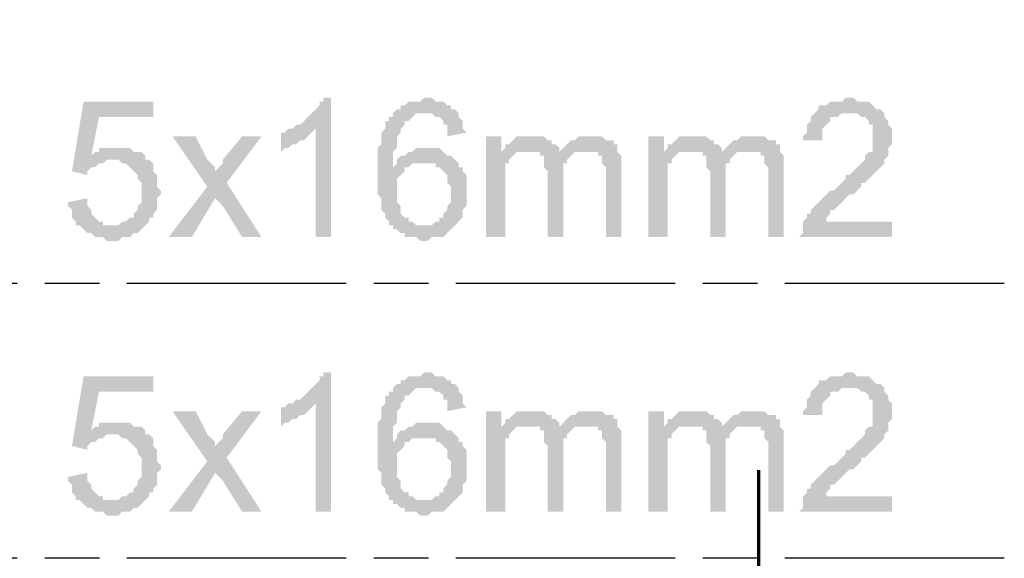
# Model space of a CAD drawing. Header units: millimetres. Extents: x 282377 to 1404227, y -783705 to 1038705.
# Tile 75 of 243: x 376810 to 376917, y 9770 to 9829. Entities that reach past the tile are written whole.
import ezdxf

# ---------------------------------------------------------------- set-up
doc = ezdxf.new("R2010")
doc.units = ezdxf.units.MM
doc.linetypes.add('ACAD_ISO08W100', pattern=[36, 24, -3, 6, -3])
doc.layers.add('!!ELEKTRYKA', color=7, linetype='Continuous')

msp = doc.modelspace()

# ---------------------------------------------------------------- hatches: boundary and pattern name
at = {"layer": '!!ELEKTRYKA', "linetype": 'ACAD_ISO08W100', "true_color": 0x950000}
for points in [[(376843.69, 9820.86), (376842.84, 9820.86), (376842.84, 9820.44), (376842.42, 9820.44), (376842.42, 9820.02), (376842, 9819.59), (376841.57, 9819.17), (376841.57, 9819.17), (376841.15, 9818.75), (376840.73, 9818.32), (376840.73, 9818.32), (376840.3, 9817.9), (376839.88, 9817.9), (376839.46, 9817.48), (376842, 9817.48), (376842, 9805.62), (376843.69, 9805.62)], [(376854.27, 9820.86), (376853.85, 9820.86), (376853.43, 9820.44), (376852.16, 9820.44), (376851.73, 9820.02), (376851.31, 9820.02), (376851.31, 9819.59), (376850.89, 9819.59), (376850.46, 9819.17), (376853.85, 9819.17), (376853.85, 9819.17), (376854.27, 9819.17), (376854.7, 9819.17), (376855.12, 9818.75), (376855.54, 9818.75), (376855.97, 9818.32), (376855.97, 9818.32), (376855.97, 9817.9), (376856.39, 9817.9), (376856.39, 9817.48), (376856.39, 9816.63), (376858.51, 9817.05), (376858.51, 9817.05), (376858.08, 9817.48), (376858.08, 9817.9), (376858.08, 9818.32), (376857.66, 9818.75), (376857.66, 9819.17), (376857.24, 9819.59), (376856.81, 9819.59), (376856.81, 9820.02), (376856.39, 9820.02), (376855.97, 9820.44), (376855.97, 9820.44), (376855.54, 9820.44), (376855.12, 9820.44), (376854.7, 9820.86)], [(376900.42, 9820.86), (376899.99, 9820.86), (376899.57, 9820.44), (376898.3, 9820.44), (376897.88, 9820.02), (376897.45, 9820.02), (376897.03, 9820.02), (376897.03, 9819.59), (376896.61, 9819.17), (376896.61, 9819.17), (376896.18, 9818.75), (376896.18, 9818.32), (376895.76, 9817.9), (376895.76, 9817.48), (376895.76, 9817.05), (376895.34, 9816.63), (376895.34, 9816.21), (376897.45, 9816.21), (376897.45, 9816.63), (376897.45, 9817.05), (376897.45, 9817.48), (376897.88, 9817.9), (376897.88, 9817.9), (376898.3, 9818.32), (376898.3, 9818.75), (376898.72, 9818.75), (376899.15, 9818.75), (376899.57, 9819.17), (376899.99, 9819.17), (376900.42, 9819.17), (376904.23, 9819.17), (376903.8, 9819.59), (376903.8, 9819.59), (376903.38, 9819.59), (376902.96, 9820.02), (376902.96, 9820.02), (376902.53, 9820.44), (376902.11, 9820.44), (376901.69, 9820.44), (376901.26, 9820.44), (376900.84, 9820.86)], [(376824.22, 9820.44), (376816.6, 9820.44), (376815.33, 9812.82), (376817.02, 9812.4), (376817.02, 9812.82), (376817.44, 9813.24), (376817.87, 9813.24), (376818.29, 9813.67), (376818.29, 9813.67), (376818.29, 9813.67), (376818.71, 9813.67), (376819.14, 9814.09), (376819.56, 9814.09), (376823.37, 9814.09), (376823.37, 9814.51), (376817.44, 9814.51), (376818.29, 9818.75), (376824.22, 9818.75)], [(376850.46, 9819.17), (376850.46, 9819.17), (376850.46, 9818.75), (376850.04, 9818.75), (376850.04, 9818.32), (376849.62, 9818.32), (376849.62, 9817.9), (376849.62, 9817.48), (376849.19, 9817.05), (376849.19, 9816.63), (376849.19, 9816.21), (376849.19, 9815.78), (376848.77, 9815.36), (376848.77, 9814.94), (376848.77, 9814.51), (376848.77, 9814.09), (376848.77, 9813.67), (376848.77, 9813.24), (376848.77, 9812.82), (376848.77, 9812.4), (376848.77, 9811.97), (376848.77, 9811.55), (376848.77, 9811.13), (376848.77, 9810.7), (376848.77, 9810.28), (376849.19, 9809.86), (376849.19, 9809.43), (376849.19, 9809.01), (376849.19, 9808.59), (376849.62, 9808.16), (376849.62, 9807.74), (376849.62, 9807.74), (376850.04, 9807.32), (376850.04, 9806.89), (376850.46, 9806.89), (376850.46, 9806.47), (376850.89, 9806.47), (376851.31, 9806.05), (376851.73, 9806.05), (376851.73, 9805.62), (376852.16, 9805.62), (376852.58, 9805.62), (376853, 9805.62), (376853.43, 9805.2), (376853.85, 9805.2), (376853.85, 9805.2), (376854.27, 9805.2), (376854.7, 9805.62), (376855.12, 9805.62), (376855.54, 9805.62), (376855.97, 9805.62), (376856.39, 9806.05), (376856.39, 9806.05), (376856.81, 9806.47), (376856.81, 9806.47), (376857.24, 9806.89), (376853.85, 9806.89), (376853.43, 9806.89), (376853, 9806.89), (376852.58, 9807.32), (376852.16, 9807.32), (376852.16, 9807.32), (376852.16, 9807.74), (376851.73, 9807.74), (376851.31, 9808.16), (376851.31, 9808.59), (376851.31, 9809.01), (376850.89, 9809.43), (376850.89, 9809.86), (376850.89, 9809.86), (376850.89, 9810.28), (376850.89, 9810.7), (376850.89, 9811.13), (376850.89, 9811.55), (376850.89, 9811.97), (376851.31, 9812.4), (376851.31, 9812.4), (376851.73, 9812.82), (376851.73, 9813.24), (376852.16, 9813.24), (376850.46, 9813.24), (376850.46, 9813.67), (376850.46, 9814.09), (376850.46, 9814.51), (376850.46, 9814.94), (376850.89, 9815.36), (376850.89, 9815.78), (376850.89, 9816.21), (376850.89, 9816.63), (376850.89, 9816.63), (376851.31, 9817.05), (376851.31, 9817.48), (376851.73, 9817.9), (376851.73, 9818.32), (376852.16, 9818.32), (376852.58, 9818.75), (376852.58, 9818.75), (376853, 9819.17), (376853.43, 9819.17), (376853.85, 9819.17)], [(376904.23, 9819.17), (376900.42, 9819.17), (376901.26, 9819.17), (376901.69, 9818.75), (376902.11, 9818.75), (376902.53, 9818.32), (376902.53, 9818.32), (376902.53, 9817.9), (376902.96, 9817.9), (376902.96, 9817.48), (376902.96, 9817.05), (376902.96, 9816.63), (376902.96, 9816.21), (376902.96, 9815.78), (376902.96, 9815.36), (376902.96, 9814.94), (376902.53, 9814.94), (376902.11, 9814.51), (376902.11, 9814.09), (376902.11, 9814.09), (376901.69, 9813.67), (376901.26, 9813.24), (376901.26, 9813.24), (376900.84, 9812.82), (376900.42, 9812.4), (376899.99, 9812.4), (376899.99, 9811.97), (376899.57, 9811.55), (376899.15, 9811.13), (376898.72, 9810.7), (376898.3, 9810.7), (376897.88, 9810.28), (376897.45, 9809.86), (376897.45, 9809.86), (376897.03, 9809.43), (376896.61, 9809.01), (376896.61, 9809.01), (376896.18, 9808.59), (376896.18, 9808.16), (376895.76, 9808.16), (376895.76, 9807.74), (376895.34, 9807.32), (376895.34, 9806.89), (376895.34, 9806.89), (376895.34, 9806.47), (376895.34, 9806.05), (376894.91, 9805.62), (376905.07, 9805.62), (376905.07, 9807.32), (376897.88, 9807.32), (376897.88, 9807.32), (376897.88, 9807.74), (376898.3, 9808.16), (376898.3, 9808.59), (376898.72, 9808.59), (376898.72, 9808.59), (376899.15, 9809.01), (376899.15, 9809.01), (376899.57, 9809.43), (376899.99, 9809.86), (376900.42, 9810.28), (376900.84, 9810.28), (376901.26, 9810.7), (376901.69, 9811.13), (376901.69, 9811.55), (376902.11, 9811.55), (376902.53, 9811.97), (376902.96, 9812.4), (376902.96, 9812.4), (376903.38, 9812.82), (376903.38, 9812.82), (376903.38, 9812.82), (376903.8, 9813.24), (376904.23, 9813.67), (376904.23, 9814.09), (376904.65, 9814.51), (376904.65, 9814.94), (376904.65, 9814.94), (376904.65, 9815.36), (376905.07, 9815.78), (376905.07, 9816.21), (376905.07, 9816.63), (376905.07, 9816.63), (376905.07, 9817.05), (376905.07, 9817.48), (376904.65, 9817.9), (376904.65, 9818.32), (376904.65, 9818.32), (376904.23, 9818.75)], [(376839.46, 9817.48), (376839.03, 9817.48), (376838.61, 9817.05), (376838.19, 9817.05), (376838.19, 9814.94), (376838.61, 9815.36), (376838.61, 9815.36), (376839.03, 9815.36), (376839.46, 9815.78), (376839.88, 9815.78), (376840.3, 9816.21), (376840.3, 9816.21), (376840.73, 9816.21), (376841.15, 9816.63), (376841.57, 9817.05), (376841.57, 9817.05), (376842, 9817.48)], [(376828.87, 9816.63), (376826.33, 9816.63), (376830.14, 9811.13), (376830.99, 9809.86), (376831.84, 9809.01), (376833.95, 9805.62), (376836.07, 9805.62), (376832.26, 9811.55), (376830.99, 9812.82), (376830.99, 9812.82), (376830.99, 9813.24), (376830.57, 9813.67), (376830.14, 9814.09)], [(376836.07, 9816.63), (376833.95, 9816.63), (376831.84, 9814.09), (376831.84, 9813.67), (376831.41, 9813.24), (376831.41, 9813.24), (376830.99, 9812.82), (376832.26, 9811.55)], [(376862.32, 9816.63), (376860.62, 9816.63), (376860.62, 9805.62), (376862.74, 9805.62), (376862.74, 9811.13), (376862.74, 9811.55), (376862.74, 9811.97), (376862.74, 9812.4), (376862.74, 9812.82), (376862.74, 9813.24), (376862.74, 9813.67), (376863.16, 9813.67), (376863.16, 9814.09), (376863.59, 9814.51), (376864.01, 9814.94), (376864.01, 9814.94), (376862.32, 9814.94)], [(376865.7, 9816.63), (376864.01, 9816.63), (376863.59, 9816.21), (376863.59, 9816.21), (376863.16, 9815.78), (376862.74, 9815.78), (376862.74, 9815.36), (376865.28, 9814.94), (376865.28, 9814.94), (376865.7, 9814.94), (376866.13, 9814.94), (376866.55, 9814.94), (376868.67, 9814.94), (376868.67, 9814.94), (376868.67, 9815.36), (376868.24, 9815.78), (376867.82, 9815.78), (376867.82, 9816.21), (376867.4, 9816.21), (376866.97, 9816.63), (376866.55, 9816.63), (376866.13, 9816.63)], [(376872.05, 9816.63), (376870.78, 9816.63), (376870.36, 9816.21), (376869.94, 9816.21), (376869.51, 9815.78), (376869.09, 9815.36), (376869.09, 9815.36), (376871.63, 9814.94), (376872.05, 9814.94), (376872.48, 9814.94), (376872.9, 9814.94), (376872.9, 9814.51), (376873.32, 9814.51), (376873.32, 9814.09), (376873.32, 9813.67), (376873.75, 9813.24), (376873.75, 9812.82), (376873.75, 9812.4), (376873.75, 9805.62), (376875.44, 9805.62), (376875.44, 9813.24), (376875.44, 9813.24), (376875.44, 9813.67), (376875.44, 9814.09), (376875.44, 9814.51), (376875.02, 9814.94), (376875.02, 9815.36), (376875.02, 9815.78), (376874.59, 9815.78), (376874.59, 9816.21), (376874.17, 9816.21), (376873.75, 9816.21), (376873.32, 9816.63), (376872.9, 9816.63), (376872.48, 9816.63)], [(376880.1, 9816.63), (376878.4, 9816.63), (376878.4, 9805.62), (376880.52, 9805.62), (376880.52, 9811.13), (376880.52, 9811.55), (376880.52, 9811.97), (376880.52, 9812.4), (376880.52, 9812.82), (376880.52, 9813.24), (376880.52, 9813.67), (376880.94, 9813.67), (376880.94, 9814.09), (376881.37, 9814.51), (376881.79, 9814.94), (376881.79, 9814.94), (376880.1, 9814.94)], [(376883.48, 9816.63), (376881.79, 9816.63), (376881.37, 9816.21), (376881.37, 9816.21), (376880.94, 9815.78), (376880.52, 9815.78), (376880.52, 9815.36), (376883.06, 9814.94), (376883.06, 9814.94), (376883.48, 9814.94), (376883.91, 9814.94), (376884.33, 9814.94), (376886.45, 9814.94), (376886.45, 9814.94), (376886.45, 9815.36), (376886.02, 9815.78), (376885.6, 9815.78), (376885.6, 9816.21), (376885.18, 9816.21), (376884.75, 9816.63), (376884.33, 9816.63), (376883.91, 9816.63)], [(376889.83, 9816.63), (376888.56, 9816.63), (376888.14, 9816.21), (376887.72, 9816.21), (376887.29, 9815.78), (376886.87, 9815.36), (376886.87, 9815.36), (376889.41, 9814.94), (376889.83, 9814.94), (376890.26, 9814.94), (376890.68, 9814.94), (376890.68, 9814.51), (376891.1, 9814.51), (376891.1, 9814.09), (376891.1, 9813.67), (376891.53, 9813.24), (376891.53, 9812.82), (376891.53, 9812.4), (376891.53, 9805.62), (376893.22, 9805.62), (376893.22, 9813.24), (376893.22, 9813.24), (376893.22, 9813.67), (376893.22, 9814.09), (376893.22, 9814.51), (376892.8, 9814.94), (376892.8, 9815.36), (376892.8, 9815.78), (376892.37, 9815.78), (376892.37, 9816.21), (376891.95, 9816.21), (376891.53, 9816.21), (376891.1, 9816.63), (376890.68, 9816.63), (376890.26, 9816.63)], [(376820.41, 9815.36), (376818.29, 9815.36), (376818.29, 9814.94), (376817.87, 9814.94), (376817.44, 9814.51), (376823.37, 9814.51), (376822.95, 9814.94), (376822.52, 9814.94), (376822.1, 9814.94), (376821.68, 9815.36), (376821.25, 9815.36), (376821.25, 9815.36), (376820.83, 9815.36)], [(376854.27, 9815.36), (376854.27, 9815.36), (376853, 9815.36), (376852.58, 9814.94), (376852.16, 9814.94), (376852.16, 9814.94), (376851.73, 9814.51), (376851.31, 9814.51), (376850.89, 9814.09), (376850.89, 9813.67), (376850.46, 9813.24), (376852.16, 9813.24), (376852.58, 9813.67), (376853, 9813.67), (376853.43, 9813.67), (376853.85, 9813.67), (376857.24, 9814.09), (376857.24, 9814.09), (376856.81, 9814.51), (376856.39, 9814.51), (376855.97, 9814.94), (376855.97, 9814.94), (376855.54, 9815.36), (376855.12, 9815.36), (376854.7, 9815.36)], [(376869.09, 9815.36), (376868.67, 9814.94), (376866.55, 9814.94), (376866.55, 9814.51), (376866.97, 9814.51), (376866.97, 9814.09), (376866.97, 9813.67), (376866.97, 9813.24), (376867.4, 9812.82), (376867.4, 9805.62), (376869.09, 9805.62), (376869.09, 9811.97), (376869.09, 9811.97), (376869.09, 9812.82), (376869.09, 9813.24), (376869.09, 9813.67), (376869.51, 9813.67), (376869.51, 9814.09), (376869.94, 9814.51), (376869.94, 9814.51), (376869.94, 9814.51), (376870.36, 9814.94), (376870.78, 9814.94), (376871.21, 9814.94), (376871.63, 9814.94)], [(376886.87, 9815.36), (376886.45, 9814.94), (376884.33, 9814.94), (376884.33, 9814.51), (376884.75, 9814.51), (376884.75, 9814.09), (376884.75, 9813.67), (376884.75, 9813.24), (376885.18, 9812.82), (376885.18, 9805.62), (376886.87, 9805.62), (376886.87, 9811.97), (376886.87, 9811.97), (376886.87, 9812.82), (376886.87, 9813.24), (376886.87, 9813.67), (376887.29, 9813.67), (376887.29, 9814.09), (376887.72, 9814.51), (376887.72, 9814.51), (376887.72, 9814.51), (376888.14, 9814.94), (376888.56, 9814.94), (376888.99, 9814.94), (376889.41, 9814.94)], [(376823.37, 9814.09), (376819.56, 9814.09), (376820.41, 9814.09), (376820.83, 9813.67), (376821.25, 9813.67), (376821.25, 9813.67), (376821.68, 9813.24), (376822.1, 9812.82), (376822.1, 9812.82), (376822.52, 9812.4), (376822.52, 9812.4), (376822.52, 9811.97), (376822.95, 9811.55), (376822.95, 9811.13), (376822.95, 9810.7), (376822.95, 9810.7), (376822.95, 9810.28), (376822.95, 9809.86), (376822.95, 9809.43), (376822.52, 9809.01), (376822.52, 9808.59), (376822.1, 9808.16), (376822.1, 9807.74), (376822.1, 9807.74), (376821.68, 9807.74), (376821.25, 9807.32), (376820.83, 9807.32), (376820.41, 9806.89), (376819.98, 9806.89), (376819.56, 9806.89), (376823.37, 9806.89), (376823.79, 9807.32), (376823.79, 9807.32), (376823.79, 9807.74), (376824.22, 9807.74), (376824.22, 9808.16), (376824.64, 9808.59), (376824.64, 9809.01), (376824.64, 9809.43), (376824.64, 9809.86), (376825.06, 9810.28), (376825.06, 9810.7), (376825.06, 9810.7), (376824.64, 9811.13), (376824.64, 9811.55), (376824.64, 9811.97), (376824.64, 9812.4), (376824.22, 9812.82), (376824.22, 9813.24), (376824.22, 9813.67), (376823.79, 9814.09)], [(376857.24, 9814.09), (376853.85, 9813.67), (376855.12, 9813.67), (376855.12, 9813.24), (376855.54, 9813.24), (376855.97, 9812.82), (376855.97, 9812.82), (376856.39, 9812.4), (376856.39, 9811.97), (376856.39, 9811.55), (376856.81, 9811.13), (376856.81, 9810.7), (376856.81, 9810.28), (376856.81, 9809.86), (376856.81, 9809.43), (376856.39, 9809.01), (376856.39, 9809.01), (376856.39, 9808.59), (376855.97, 9808.16), (376855.97, 9807.74), (376855.54, 9807.74), (376855.54, 9807.32), (376855.12, 9807.32), (376854.7, 9806.89), (376854.27, 9806.89), (376853.85, 9806.89), (376857.24, 9806.89), (376857.66, 9807.32), (376857.66, 9807.32), (376858.08, 9807.74), (376858.08, 9808.16), (376858.08, 9808.59), (376858.51, 9809.01), (376858.51, 9809.43), (376858.51, 9809.43), (376858.51, 9809.86), (376858.51, 9810.7), (376858.51, 9810.7), (376858.51, 9811.13), (376858.51, 9811.55), (376858.51, 9811.97), (376858.51, 9812.4), (376858.08, 9812.82), (376858.08, 9813.24), (376857.66, 9813.24), (376857.66, 9813.67)], [(376817.02, 9809.86), (376814.9, 9809.43), (376814.9, 9809.43), (376814.9, 9809.01), (376815.33, 9808.59), (376815.33, 9808.16), (376815.33, 9807.74), (376815.75, 9807.32), (376815.75, 9806.89), (376816.17, 9806.89), (376816.6, 9806.47), (376816.6, 9806.47), (376817.02, 9806.05), (376817.44, 9806.05), (376817.87, 9805.62), (376817.87, 9805.62), (376818.29, 9805.62), (376818.71, 9805.62), (376819.14, 9805.2), (376819.56, 9805.2), (376819.98, 9805.2), (376820.41, 9805.2), (376820.83, 9805.62), (376821.25, 9805.62), (376821.25, 9805.62), (376821.68, 9805.62), (376822.1, 9806.05), (376822.52, 9806.05), (376822.95, 9806.47), (376822.95, 9806.47), (376823.37, 9806.89), (376819.56, 9806.89), (376819.56, 9806.89), (376819.14, 9806.89), (376818.71, 9806.89), (376818.71, 9807.32), (376818.29, 9807.32), (376817.87, 9807.74), (376817.87, 9807.74), (376817.44, 9808.16), (376817.44, 9808.59), (376817.02, 9809.01), (376817.02, 9809.43)], [(376843.69, 9790.81), (376842.84, 9790.81), (376842.84, 9790.38), (376842.42, 9790.38), (376842.42, 9789.96), (376842, 9789.54), (376841.57, 9789.11), (376841.57, 9789.11), (376841.15, 9788.69), (376840.73, 9788.27), (376840.73, 9788.27), (376840.3, 9787.84), (376839.88, 9787.84), (376839.46, 9787.42), (376842, 9787.42), (376842, 9775.57), (376843.69, 9775.57)], [(376854.27, 9790.81), (376853.85, 9790.81), (376853.43, 9790.38), (376852.16, 9790.38), (376851.73, 9789.96), (376851.31, 9789.96), (376851.31, 9789.54), (376850.89, 9789.54), (376850.46, 9789.11), (376853.85, 9789.11), (376853.85, 9789.11), (376854.27, 9789.11), (376854.7, 9789.11), (376855.12, 9788.69), (376855.54, 9788.69), (376855.97, 9788.27), (376855.97, 9788.27), (376855.97, 9787.84), (376856.39, 9787.84), (376856.39, 9787.42), (376856.39, 9786.57), (376858.51, 9787), (376858.51, 9787), (376858.08, 9787.42), (376858.08, 9787.84), (376858.08, 9788.27), (376857.66, 9788.69), (376857.66, 9789.11), (376857.24, 9789.54), (376856.81, 9789.54), (376856.81, 9789.96), (376856.39, 9789.96), (376855.97, 9790.38), (376855.97, 9790.38), (376855.54, 9790.38), (376855.12, 9790.38), (376854.7, 9790.81)], [(376900.42, 9790.81), (376899.99, 9790.81), (376899.57, 9790.38), (376898.3, 9790.38), (376897.88, 9789.96), (376897.45, 9789.96), (376897.03, 9789.96), (376897.03, 9789.54), (376896.61, 9789.11), (376896.61, 9789.11), (376896.18, 9788.69), (376896.18, 9788.27), (376895.76, 9787.84), (376895.76, 9787.42), (376895.76, 9787), (376895.34, 9786.57), (376895.34, 9786.15), (376897.45, 9786.15), (376897.45, 9786.57), (376897.45, 9787), (376897.45, 9787.42), (376897.88, 9787.84), (376897.88, 9787.84), (376898.3, 9788.27), (376898.3, 9788.69), (376898.72, 9788.69), (376899.15, 9788.69), (376899.57, 9789.11), (376899.99, 9789.11), (376900.42, 9789.11), (376904.23, 9789.11), (376903.8, 9789.54), (376903.8, 9789.54), (376903.38, 9789.54), (376902.96, 9789.96), (376902.96, 9789.96), (376902.53, 9790.38), (376902.11, 9790.38), (376901.69, 9790.38), (376901.26, 9790.38), (376900.84, 9790.81)], [(376824.22, 9790.38), (376816.6, 9790.38), (376815.33, 9782.76), (376817.02, 9782.34), (376817.02, 9782.76), (376817.44, 9783.19), (376817.87, 9783.19), (376818.29, 9783.61), (376818.29, 9783.61), (376818.29, 9783.61), (376818.71, 9783.61), (376819.14, 9784.03), (376819.56, 9784.03), (376823.37, 9784.03), (376823.37, 9784.46), (376817.44, 9784.46), (376818.29, 9788.69), (376824.22, 9788.69)], [(376850.46, 9789.11), (376850.46, 9789.11), (376850.46, 9788.69), (376850.04, 9788.69), (376850.04, 9788.27), (376849.62, 9788.27), (376849.62, 9787.84), (376849.62, 9787.42), (376849.19, 9787), (376849.19, 9786.57), (376849.19, 9786.15), (376849.19, 9785.73), (376848.77, 9785.3), (376848.77, 9784.88), (376848.77, 9784.46), (376848.77, 9784.03), (376848.77, 9783.61), (376848.77, 9783.19), (376848.77, 9782.76), (376848.77, 9782.34), (376848.77, 9781.92), (376848.77, 9781.49), (376848.77, 9781.07), (376848.77, 9780.65), (376848.77, 9780.22), (376849.19, 9779.8), (376849.19, 9779.38), (376849.19, 9778.95), (376849.19, 9778.53), (376849.62, 9778.11), (376849.62, 9777.68), (376849.62, 9777.68), (376850.04, 9777.26), (376850.04, 9776.84), (376850.46, 9776.84), (376850.46, 9776.41), (376850.89, 9776.41), (376851.31, 9775.99), (376851.73, 9775.99), (376851.73, 9775.57), (376852.16, 9775.57), (376852.58, 9775.57), (376853, 9775.57), (376853.43, 9775.14), (376853.85, 9775.14), (376853.85, 9775.14), (376854.27, 9775.14), (376854.7, 9775.57), (376855.12, 9775.57), (376855.54, 9775.57), (376855.97, 9775.57), (376856.39, 9775.99), (376856.39, 9775.99), (376856.81, 9776.41), (376856.81, 9776.41), (376857.24, 9776.84), (376853.85, 9776.84), (376853.43, 9776.84), (376853, 9776.84), (376852.58, 9777.26), (376852.16, 9777.26), (376852.16, 9777.26), (376852.16, 9777.68), (376851.73, 9777.68), (376851.31, 9778.11), (376851.31, 9778.53), (376851.31, 9778.95), (376850.89, 9779.38), (376850.89, 9779.8), (376850.89, 9779.8), (376850.89, 9780.22), (376850.89, 9780.65), (376850.89, 9781.07), (376850.89, 9781.49), (376850.89, 9781.92), (376851.31, 9782.34), (376851.31, 9782.34), (376851.73, 9782.76), (376851.73, 9783.19), (376852.16, 9783.19), (376850.46, 9783.19), (376850.46, 9783.61), (376850.46, 9784.03), (376850.46, 9784.46), (376850.46, 9784.88), (376850.89, 9785.3), (376850.89, 9785.73), (376850.89, 9786.15), (376850.89, 9786.57), (376850.89, 9786.57), (376851.31, 9787), (376851.31, 9787.42), (376851.73, 9787.84), (376851.73, 9788.27), (376852.16, 9788.27), (376852.58, 9788.69), (376852.58, 9788.69), (376853, 9789.11), (376853.43, 9789.11), (376853.85, 9789.11)], [(376904.23, 9789.11), (376900.42, 9789.11), (376901.26, 9789.11), (376901.69, 9788.69), (376902.11, 9788.69), (376902.53, 9788.27), (376902.53, 9788.27), (376902.53, 9787.84), (376902.96, 9787.84), (376902.96, 9787.42), (376902.96, 9787), (376902.96, 9786.57), (376902.96, 9786.15), (376902.96, 9785.73), (376902.96, 9785.3), (376902.96, 9784.88), (376902.53, 9784.88), (376902.11, 9784.46), (376902.11, 9784.03), (376902.11, 9784.03), (376901.69, 9783.61), (376901.26, 9783.19), (376901.26, 9783.19), (376900.84, 9782.76), (376900.42, 9782.34), (376899.99, 9782.34), (376899.99, 9781.92), (376899.57, 9781.49), (376899.15, 9781.07), (376898.72, 9780.65), (376898.3, 9780.65), (376897.88, 9780.22), (376897.45, 9779.8), (376897.45, 9779.8), (376897.03, 9779.38), (376896.61, 9778.95), (376896.61, 9778.95), (376896.18, 9778.53), (376896.18, 9778.11), (376895.76, 9778.11), (376895.76, 9777.68), (376895.34, 9777.26), (376895.34, 9776.84), (376895.34, 9776.84), (376895.34, 9776.41), (376895.34, 9775.99), (376894.91, 9775.57), (376905.07, 9775.57), (376905.07, 9777.26), (376897.88, 9777.26), (376897.88, 9777.26), (376897.88, 9777.68), (376898.3, 9778.11), (376898.3, 9778.53), (376898.72, 9778.53), (376898.72, 9778.53), (376899.15, 9778.95), (376899.15, 9778.95), (376899.57, 9779.38), (376899.99, 9779.8), (376900.42, 9780.22), (376900.84, 9780.22), (376901.26, 9780.65), (376901.69, 9781.07), (376901.69, 9781.49), (376902.11, 9781.49), (376902.53, 9781.92), (376902.96, 9782.34), (376902.96, 9782.34), (376903.38, 9782.76), (376903.38, 9782.76), (376903.38, 9782.76), (376903.8, 9783.19), (376904.23, 9783.61), (376904.23, 9784.03), (376904.65, 9784.46), (376904.65, 9784.88), (376904.65, 9784.88), (376904.65, 9785.3), (376905.07, 9785.73), (376905.07, 9786.15), (376905.07, 9786.57), (376905.07, 9786.57), (376905.07, 9787), (376905.07, 9787.42), (376904.65, 9787.84), (376904.65, 9788.27), (376904.65, 9788.27), (376904.23, 9788.69)], [(376839.46, 9787.42), (376839.03, 9787.42), (376838.61, 9787), (376838.19, 9787), (376838.19, 9784.88), (376838.61, 9785.3), (376838.61, 9785.3), (376839.03, 9785.3), (376839.46, 9785.73), (376839.88, 9785.73), (376840.3, 9786.15), (376840.3, 9786.15), (376840.73, 9786.15), (376841.15, 9786.57), (376841.57, 9787), (376841.57, 9787), (376842, 9787.42)], [(376828.87, 9786.57), (376826.33, 9786.57), (376830.14, 9781.07), (376830.99, 9779.8), (376831.84, 9778.95), (376833.95, 9775.57), (376836.07, 9775.57), (376832.26, 9781.49), (376830.99, 9782.76), (376830.99, 9782.76), (376830.99, 9783.19), (376830.57, 9783.61), (376830.14, 9784.03)], [(376836.07, 9786.57), (376833.95, 9786.57), (376831.84, 9784.03), (376831.84, 9783.61), (376831.41, 9783.19), (376831.41, 9783.19), (376830.99, 9782.76), (376832.26, 9781.49)], [(376862.32, 9786.57), (376860.62, 9786.57), (376860.62, 9775.57), (376862.74, 9775.57), (376862.74, 9781.07), (376862.74, 9781.49), (376862.74, 9781.92), (376862.74, 9782.34), (376862.74, 9782.76), (376862.74, 9783.19), (376862.74, 9783.61), (376863.16, 9783.61), (376863.16, 9784.03), (376863.59, 9784.46), (376864.01, 9784.88), (376864.01, 9784.88), (376862.32, 9784.88)], [(376865.7, 9786.57), (376864.01, 9786.57), (376863.59, 9786.15), (376863.59, 9786.15), (376863.16, 9785.73), (376862.74, 9785.73), (376862.74, 9785.3), (376865.28, 9784.88), (376865.28, 9784.88), (376865.7, 9784.88), (376866.13, 9784.88), (376866.55, 9784.88), (376868.67, 9784.88), (376868.67, 9784.88), (376868.67, 9785.3), (376868.24, 9785.73), (376867.82, 9785.73), (376867.82, 9786.15), (376867.4, 9786.15), (376866.97, 9786.57), (376866.55, 9786.57), (376866.13, 9786.57)], [(376872.05, 9786.57), (376870.78, 9786.57), (376870.36, 9786.15), (376869.94, 9786.15), (376869.51, 9785.73), (376869.09, 9785.3), (376869.09, 9785.3), (376871.63, 9784.88), (376872.05, 9784.88), (376872.48, 9784.88), (376872.9, 9784.88), (376872.9, 9784.46), (376873.32, 9784.46), (376873.32, 9784.03), (376873.32, 9783.61), (376873.75, 9783.19), (376873.75, 9782.76), (376873.75, 9782.34), (376873.75, 9775.57), (376875.44, 9775.57), (376875.44, 9783.19), (376875.44, 9783.19), (376875.44, 9783.61), (376875.44, 9784.03), (376875.44, 9784.46), (376875.02, 9784.88), (376875.02, 9785.3), (376875.02, 9785.73), (376874.59, 9785.73), (376874.59, 9786.15), (376874.17, 9786.15), (376873.75, 9786.15), (376873.32, 9786.57), (376872.9, 9786.57), (376872.48, 9786.57)], [(376880.1, 9786.57), (376878.4, 9786.57), (376878.4, 9775.57), (376880.52, 9775.57), (376880.52, 9781.07), (376880.52, 9781.49), (376880.52, 9781.92), (376880.52, 9782.34), (376880.52, 9782.76), (376880.52, 9783.19), (376880.52, 9783.61), (376880.94, 9783.61), (376880.94, 9784.03), (376881.37, 9784.46), (376881.79, 9784.88), (376881.79, 9784.88), (376880.1, 9784.88)], [(376883.48, 9786.57), (376881.79, 9786.57), (376881.37, 9786.15), (376881.37, 9786.15), (376880.94, 9785.73), (376880.52, 9785.73), (376880.52, 9785.3), (376883.06, 9784.88), (376883.06, 9784.88), (376883.48, 9784.88), (376883.91, 9784.88), (376884.33, 9784.88), (376886.45, 9784.88), (376886.45, 9784.88), (376886.45, 9785.3), (376886.02, 9785.73), (376885.6, 9785.73), (376885.6, 9786.15), (376885.18, 9786.15), (376884.75, 9786.57), (376884.33, 9786.57), (376883.91, 9786.57)], [(376889.83, 9786.57), (376888.56, 9786.57), (376888.14, 9786.15), (376887.72, 9786.15), (376887.29, 9785.73), (376886.87, 9785.3), (376886.87, 9785.3), (376889.41, 9784.88), (376889.83, 9784.88), (376890.26, 9784.88), (376890.68, 9784.88), (376890.68, 9784.46), (376891.1, 9784.46), (376891.1, 9784.03), (376891.1, 9783.61), (376891.53, 9783.19), (376891.53, 9782.76), (376891.53, 9782.34), (376891.53, 9775.57), (376893.22, 9775.57), (376893.22, 9783.19), (376893.22, 9783.19), (376893.22, 9783.61), (376893.22, 9784.03), (376893.22, 9784.46), (376892.8, 9784.88), (376892.8, 9785.3), (376892.8, 9785.73), (376892.37, 9785.73), (376892.37, 9786.15), (376891.95, 9786.15), (376891.53, 9786.15), (376891.1, 9786.57), (376890.68, 9786.57), (376890.26, 9786.57)], [(376820.41, 9785.3), (376818.29, 9785.3), (376818.29, 9784.88), (376817.87, 9784.88), (376817.44, 9784.46), (376823.37, 9784.46), (376822.95, 9784.88), (376822.52, 9784.88), (376822.1, 9784.88), (376821.68, 9785.3), (376821.25, 9785.3), (376821.25, 9785.3), (376820.83, 9785.3)], [(376854.27, 9785.3), (376854.27, 9785.3), (376853, 9785.3), (376852.58, 9784.88), (376852.16, 9784.88), (376852.16, 9784.88), (376851.73, 9784.46), (376851.31, 9784.46), (376850.89, 9784.03), (376850.89, 9783.61), (376850.46, 9783.19), (376852.16, 9783.19), (376852.58, 9783.61), (376853, 9783.61), (376853.43, 9783.61), (376853.85, 9783.61), (376857.24, 9784.03), (376857.24, 9784.03), (376856.81, 9784.46), (376856.39, 9784.46), (376855.97, 9784.88), (376855.97, 9784.88), (376855.54, 9785.3), (376855.12, 9785.3), (376854.7, 9785.3)], [(376869.09, 9785.3), (376868.67, 9784.88), (376866.55, 9784.88), (376866.55, 9784.46), (376866.97, 9784.46), (376866.97, 9784.03), (376866.97, 9783.61), (376866.97, 9783.19), (376867.4, 9782.76), (376867.4, 9775.57), (376869.09, 9775.57), (376869.09, 9781.92), (376869.09, 9781.92), (376869.09, 9782.76), (376869.09, 9783.19), (376869.09, 9783.61), (376869.51, 9783.61), (376869.51, 9784.03), (376869.94, 9784.46), (376869.94, 9784.46), (376869.94, 9784.46), (376870.36, 9784.88), (376870.78, 9784.88), (376871.21, 9784.88), (376871.63, 9784.88)], [(376886.87, 9785.3), (376886.45, 9784.88), (376884.33, 9784.88), (376884.33, 9784.46), (376884.75, 9784.46), (376884.75, 9784.03), (376884.75, 9783.61), (376884.75, 9783.19), (376885.18, 9782.76), (376885.18, 9775.57), (376886.87, 9775.57), (376886.87, 9781.92), (376886.87, 9781.92), (376886.87, 9782.76), (376886.87, 9783.19), (376886.87, 9783.61), (376887.29, 9783.61), (376887.29, 9784.03), (376887.72, 9784.46), (376887.72, 9784.46), (376887.72, 9784.46), (376888.14, 9784.88), (376888.56, 9784.88), (376888.99, 9784.88), (376889.41, 9784.88)], [(376823.37, 9784.03), (376819.56, 9784.03), (376820.41, 9784.03), (376820.83, 9783.61), (376821.25, 9783.61), (376821.25, 9783.61), (376821.68, 9783.19), (376822.1, 9782.76), (376822.1, 9782.76), (376822.52, 9782.34), (376822.52, 9782.34), (376822.52, 9781.92), (376822.95, 9781.49), (376822.95, 9781.07), (376822.95, 9780.65), (376822.95, 9780.65), (376822.95, 9780.22), (376822.95, 9779.8), (376822.95, 9779.38), (376822.52, 9778.95), (376822.52, 9778.53), (376822.1, 9778.11), (376822.1, 9777.68), (376822.1, 9777.68), (376821.68, 9777.68), (376821.25, 9777.26), (376820.83, 9777.26), (376820.41, 9776.84), (376819.98, 9776.84), (376819.56, 9776.84), (376823.37, 9776.84), (376823.79, 9777.26), (376823.79, 9777.26), (376823.79, 9777.68), (376824.22, 9777.68), (376824.22, 9778.11), (376824.64, 9778.53), (376824.64, 9778.95), (376824.64, 9779.38), (376824.64, 9779.8), (376825.06, 9780.22), (376825.06, 9780.65), (376825.06, 9780.65), (376824.64, 9781.07), (376824.64, 9781.49), (376824.64, 9781.92), (376824.64, 9782.34), (376824.22, 9782.76), (376824.22, 9783.19), (376824.22, 9783.61), (376823.79, 9784.03)], [(376857.24, 9784.03), (376853.85, 9783.61), (376855.12, 9783.61), (376855.12, 9783.19), (376855.54, 9783.19), (376855.97, 9782.76), (376855.97, 9782.76), (376856.39, 9782.34), (376856.39, 9781.92), (376856.39, 9781.49), (376856.81, 9781.07), (376856.81, 9780.65), (376856.81, 9780.22), (376856.81, 9779.8), (376856.81, 9779.38), (376856.39, 9778.95), (376856.39, 9778.95), (376856.39, 9778.53), (376855.97, 9778.11), (376855.97, 9777.68), (376855.54, 9777.68), (376855.54, 9777.26), (376855.12, 9777.26), (376854.7, 9776.84), (376854.27, 9776.84), (376853.85, 9776.84), (376857.24, 9776.84), (376857.66, 9777.26), (376857.66, 9777.26), (376858.08, 9777.68), (376858.08, 9778.11), (376858.08, 9778.53), (376858.51, 9778.95), (376858.51, 9779.38), (376858.51, 9779.38), (376858.51, 9779.8), (376858.51, 9780.65), (376858.51, 9780.65), (376858.51, 9781.07), (376858.51, 9781.49), (376858.51, 9781.92), (376858.51, 9782.34), (376858.08, 9782.76), (376858.08, 9783.19), (376857.66, 9783.19), (376857.66, 9783.61)], [(376817.02, 9779.8), (376814.9, 9779.38), (376814.9, 9779.38), (376814.9, 9778.95), (376815.33, 9778.53), (376815.33, 9778.11), (376815.33, 9777.68), (376815.75, 9777.26), (376815.75, 9776.84), (376816.17, 9776.84), (376816.6, 9776.41), (376816.6, 9776.41), (376817.02, 9775.99), (376817.44, 9775.99), (376817.87, 9775.57), (376817.87, 9775.57), (376818.29, 9775.57), (376818.71, 9775.57), (376819.14, 9775.14), (376819.56, 9775.14), (376819.98, 9775.14), (376820.41, 9775.14), (376820.83, 9775.57), (376821.25, 9775.57), (376821.25, 9775.57), (376821.68, 9775.57), (376822.1, 9775.99), (376822.52, 9775.99), (376822.95, 9776.41), (376822.95, 9776.41), (376823.37, 9776.84), (376819.56, 9776.84), (376819.56, 9776.84), (376819.14, 9776.84), (376818.71, 9776.84), (376818.71, 9777.26), (376818.29, 9777.26), (376817.87, 9777.68), (376817.87, 9777.68), (376817.44, 9778.11), (376817.44, 9778.53), (376817.02, 9778.95), (376817.02, 9779.38)]]:
    msp.add_hatch(color=14, dxfattribs=at).paths.add_polyline_path(points)

# ---------------------------------------------------------------- linework, layer by layer
at = {"layer": '!!ELEKTRYKA', "color": 252, "lineweight": 70}
msp.add_line((376890.47, 9780.1), (376890.47, 9672.1), dxfattribs=at)
at = {"layer": '!!ELEKTRYKA', "color": 14, "linetype": 'ACAD_ISO08W100', "lineweight": -3, "true_color": 0x950000}
for points in [[(376917.35, 9800.54), (376697.21, 9800.54), (376697.21, 9830.6)], [(376917.35, 9770.49), (376697.21, 9770.49), (376697.21, 9800.54)]]:
    msp.add_lwpolyline(points, dxfattribs=at)
for points in [[(376862.74, 9815.36), (376862.32, 9814.94), (376865.28, 9814.94)], [(376880.52, 9815.36), (376880.1, 9814.94), (376883.06, 9814.94)], [(376830.14, 9811.13), (376825.91, 9805.62), (376830.99, 9809.86), (376828.45, 9805.62)], [(376862.74, 9785.3), (376862.32, 9784.88), (376865.28, 9784.88)], [(376880.52, 9785.3), (376880.1, 9784.88), (376883.06, 9784.88)], [(376830.14, 9781.07), (376825.91, 9775.57), (376830.99, 9779.8), (376828.45, 9775.57)]]:
    msp.add_solid(points, dxfattribs=at)

doc.saveas('drawing.dxf')
